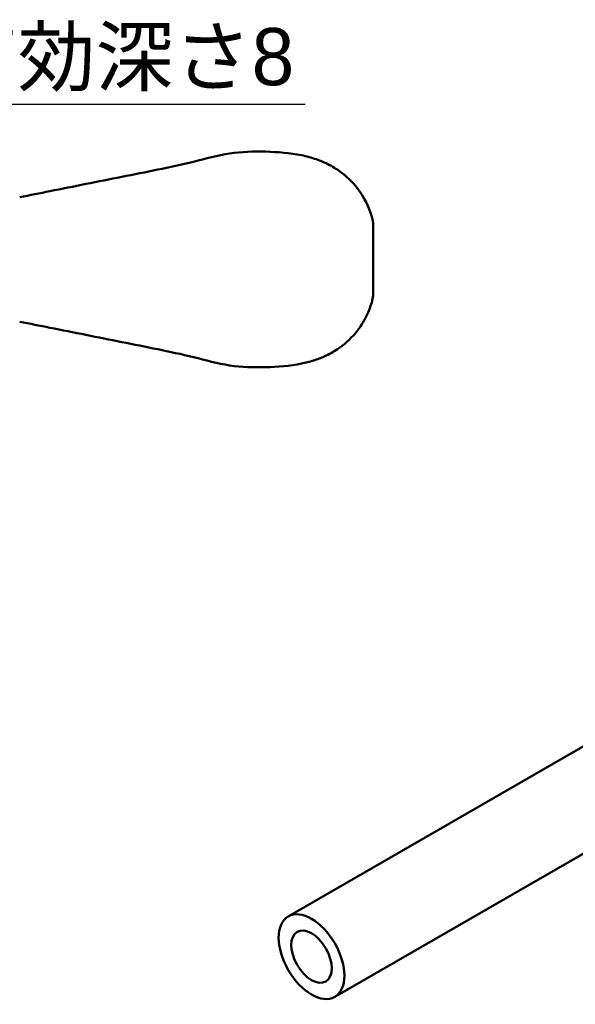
# Model space of a CAD drawing. Header units: millimetres. Extents: x 8 to 586, y 6 to 387.
# Tile 3 of 21: x 386 to 464, y 6 to 144. Entities that reach past the tile are written whole.
import ezdxf

# ---------------------------------------------------------------- set-up
doc = ezdxf.new("R2010")
doc.units = ezdxf.units.MM
doc.layers.add('Symbol (ISO)', color=7, linetype='Continuous', lineweight=25)
doc.layers.add('Visible (ISO)', color=7, linetype='Continuous', lineweight=50)
doc.styles.add('Note Text (JIS)', font='txt')
doc.dimstyles.new('Default (JIS)$7', dxfattribs={"dimtxt": 8, "dimasz": 8, "dimexe": 1, "dimexo": 1, "dimgap": 1.5, "dimtad": 1, "dimrnd": 1e-08, "dimdsep": 46, "dimtxsty": 'Note Text (JIS)', "dimcen": 0.09, "dimdle": 10, "dimclrd": 256, "dimclre": 256, "dimclrt": 256, "dimadec": 0, "dimazin": 2, "dimtfac": 0.4375, "dimtmove": 0, "dimatfit": 3, "dimfxl": 1, "dimtolj": 1, "dimtzin": 0, "dimlwd": -1, "dimlwe": -1, "dimarcsym": 0})

msp = doc.modelspace()

# ---------------------------------------------------------------- linework, layer by layer
at = {"layer": 'Visible (ISO)'}
for p, q in [((435.641, 115.5158), (435.641, 105.4658)), ((423.7494, 18.6033), (469.7025, 45.1343)), ((430.2494, 7.3449), (476.2025, 33.876))]:
    msp.add_line(p, q, dxfattribs=at)
for major_axis in [(-3.25, 5.6292), (2, -3.4641)]:
    msp.add_ellipse((426.9994, 12.9741), major_axis=major_axis, ratio=0.57735027, dxfattribs=at)
for points in [[(415.541, 125.3146), (417.2014, 125.5689), (418.9027, 125.6089), (420.566, 125.5658)], [(386.1948, 119.1942), (387.5996, 119.4754), (389.0079, 119.7569), (390.416, 120.0383)], [(390.416, 100.9433), (389.0079, 101.2248), (387.5996, 101.5063), (386.1948, 101.7874)], [(433.1285, 100.1896), (432.4053, 99.3235), (431.5586, 98.558), (430.616, 97.9283)], [(420.566, 95.4158), (418.9027, 95.3728), (417.2014, 95.4128), (415.541, 95.6671)]]:
    msp.add_open_spline(points, degree=3, dxfattribs=at)
for points, knots in [([(425.591, 125.0633), (425.591, 125.0633), (425.591, 125.0633), (425.591, 125.0633), (423.9903, 125.391), (422.262, 125.5219), (420.566, 125.5658), (420.566, 125.5658), (420.566, 125.5658), (420.566, 125.5658)], [0.2862951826, 0.2862951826, 0.2862951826, 0.2862951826, 0.2862952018, 0.2862952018, 0.2862952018, 0.3748498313, 0.3748498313, 0.3748498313, 0.3748499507, 0.3748499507, 0.3748499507, 0.3748499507]), ([(415.541, 125.3146), (415.541, 125.3146), (415.541, 125.3146), (415.541, 125.3146), (413.8477, 125.0552), (412.1912, 124.5752), (410.516, 124.1588), (408.8427, 123.7429), (407.1509, 123.3905), (405.491, 123.0533), (403.8044, 122.7107), (402.1508, 122.3839), (400.466, 122.0483), (398.813, 121.7191), (397.1298, 121.3815), (395.441, 121.0433), (393.7697, 120.7087), (392.0929, 120.3735), (390.416, 120.0383), (390.416, 120.0383), (390.416, 120.0383), (390.416, 120.0383)], [0.464056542, 0.464056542, 0.464056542, 0.464056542, 0.464056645, 0.464056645, 0.464056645, 0.556103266, 0.556103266, 0.556103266, 0.648044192, 0.648044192, 0.648044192, 0.741463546, 0.741463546, 0.741463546, 0.833120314, 0.833120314, 0.833120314, 0.923826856, 0.923826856, 0.923826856, 0.92382686, 0.92382686, 0.92382686, 0.92382686]), ([(425.591, 125.0633), (426.3104, 124.9161), (427.0211, 124.7241), (428.4284, 124.2348), (429.1283, 123.9244), (430.066, 123.4043), (430.3453, 123.2342), (430.616, 123.0533)], [0, 0, 0, 0, 0.220449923, 0.220449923, 0.46650017, 0.46650017, 0.575542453, 0.575542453, 0.575542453, 0.575542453]), ([(433.1285, 120.7921), (433.1285, 120.7921), (433.1285, 120.7921), (433.1285, 120.7921), (432.4053, 121.6582), (431.5586, 122.4236), (430.616, 123.0533), (430.616, 123.0533), (430.616, 123.0533), (430.616, 123.0533)], [0.1163852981, 0.1163852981, 0.1163852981, 0.1163852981, 0.1163853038, 0.1163853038, 0.1163853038, 0.1829570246, 0.1829570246, 0.1829570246, 0.1829570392, 0.1829570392, 0.1829570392, 0.1829570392]), ([(433.1285, 120.7921), (434.0662, 119.6692), (434.8, 118.3673), (435.4198, 116.5085), (435.548, 116.0153), (435.641, 115.5158)], [0, 0, 0, 0, 0.498586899, 0.498586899, 0.672734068, 0.672734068, 0.672734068, 0.672734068]), ([(435.641, 105.4658), (435.396, 104.1498), (434.9018, 102.8712), (433.8956, 101.1854), (433.5314, 100.6721), (433.1285, 100.1896)], [0, 0, 0, 0, 0.458832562, 0.458832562, 0.673062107, 0.673062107, 0.673062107, 0.673062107]), ([(415.541, 95.6671), (415.541, 95.6671), (415.541, 95.6671), (415.541, 95.6671), (413.8477, 95.9264), (412.1912, 96.4065), (410.516, 96.8228), (408.8427, 97.2387), (407.1509, 97.5912), (405.491, 97.9283), (403.8044, 98.2709), (402.1508, 98.5978), (400.466, 98.9333), (398.813, 99.2626), (397.1298, 99.6002), (395.441, 99.9383), (393.7697, 100.273), (392.0929, 100.6082), (390.416, 100.9433)], [0.464056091, 0.464056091, 0.464056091, 0.464056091, 0.464056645, 0.464056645, 0.464056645, 0.556103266, 0.556103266, 0.556103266, 0.648044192, 0.648044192, 0.648044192, 0.741463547, 0.741463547, 0.741463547, 0.833120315, 0.833120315, 0.833120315, 0.92382684, 0.92382684, 0.92382684, 0.92382684]), ([(430.616, 97.9283), (430.0459, 97.5475), (429.4363, 97.2133), (428.3079, 96.7101), (427.8033, 96.5195), (426.7366, 96.1823), (426.1666, 96.0361), (425.591, 95.9183)], [0, 0, 0, 0, 0.229617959, 0.229617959, 0.399524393, 0.399524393, 0.575901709, 0.575901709, 0.575901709, 0.575901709]), ([(425.591, 95.9183), (425.591, 95.9183), (425.591, 95.9183), (425.591, 95.9183), (423.9903, 95.5907), (422.262, 95.4597), (420.566, 95.4158), (420.566, 95.4158), (420.566, 95.4158), (420.566, 95.4158)], [0.2862951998, 0.2862951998, 0.2862951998, 0.2862951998, 0.286295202, 0.286295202, 0.286295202, 0.3748498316, 0.3748498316, 0.3748498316, 0.3748499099, 0.3748499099, 0.3748499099, 0.3748499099])]:
    msp.add_open_spline(points, degree=3, knots=knots, dxfattribs=at)

# ---------------------------------------------------------------- texts
at = {"layer": 'Symbol (ISO)', "insert": (305.1773, 142.8562), "char_height": 8, "width": 122.366533, "attachment_point": 1, "style": 'Note Text (JIS)'}
msp.add_mtext('\\fメイリオ|b0|i0;3xM6タップ\u3000有効深さ8', dxfattribs=at)

# ---------------------------------------------------------------- leaders
at = {"layer": 'Symbol (ISO)', "annotation_type": 0, "has_hookline": 1, "hookline_direction": 0, "text_width": 120.9205}
msp.add_leader([(293.391, 113.5906), (297.1773, 132.1937), (305.1773, 132.1937)], dimstyle='Default (JIS)$7', override={"dimgap": 0, "dimtad": 1}, dxfattribs=at)

doc.saveas('drawing.dxf')
